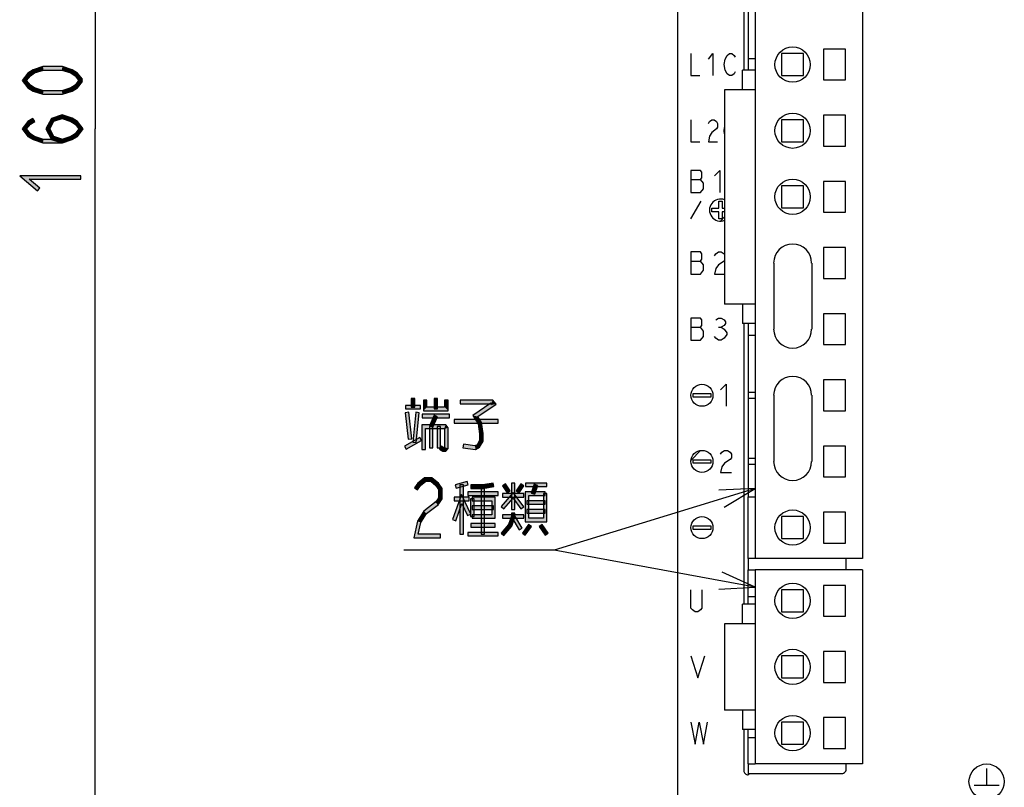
# Model space of a CAD drawing. Header units: millimetres. Extents: x 60 to 816, y 67 to 560.
# Tile 24 of 49: x 335 to 447, y 285 to 372. Entities that reach past the tile are written whole.
import ezdxf

# ---------------------------------------------------------------- set-up
doc = ezdxf.new("R2010")
doc.units = ezdxf.units.MM
doc.header["$LTSCALE"] = 0.327195
for name, color, linetype in [('ALL_AXIS', 7, 'Continuous'), ('ALL_CURVE', 7, 'Continuous'), ('ALL_DIM', 7, 'Continuous'), ('ALL_FEATURES', 7, 'Continuous'), ('ALL_NOTE', 7, 'Continuous')]:
    doc.layers.add(name, color=color, linetype=linetype)

# ---------------------------------------------------------------- blocks, each defined once
blk = doc.blocks.new('JZB_0006')
at = {"layer": 'ALL_DIM', "color": 2, "linetype": 'Continuous', "lineweight": 25}
for p in [(2, 160), (2, 0)]:
    blk.add_line(p, (2, 80), dxfattribs=at)

msp = doc.modelspace()

# ---------------------------------------------------------------- hatches: boundary and pattern name
at = {"layer": 'ALL_DIM', "linetype": 'Continuous', "lineweight": 25}
h = msp.add_hatch(color=2, dxfattribs=at)
h.dxf.hatch_style = 1
h.paths.add_polyline_path([(338.16, 366.68), (337.15, 366.35), (336.98, 366.72), (338.1, 367.08)])
h = msp.add_hatch(color=2, dxfattribs=at)
h.dxf.hatch_style = 1
h.paths.add_polyline_path([(340.24, 366.68), (338.16, 366.68), (338.1, 367.08), (340.3, 367.08)])
h = msp.add_hatch(color=2, dxfattribs=at)
h.dxf.hatch_style = 1
h.paths.add_polyline_path([(341.25, 366.35), (340.24, 366.68), (340.3, 367.08), (341.42, 366.72)])
h = msp.add_hatch(color=2, dxfattribs=at)
h.dxf.hatch_style = 1
h.paths.add_polyline_path([(336.67, 366.04), (336.25, 365.5), (335.75, 365.5), (336.4, 366.34)])
h = msp.add_hatch(color=2, dxfattribs=at)
h.dxf.hatch_style = 1
h.paths.add_polyline_path([(337.15, 366.35), (336.67, 366.04), (336.4, 366.34), (336.98, 366.72)])
h = msp.add_hatch(color=2, dxfattribs=at)
h.dxf.hatch_style = 1
h.paths.add_polyline_path([(341.73, 366.04), (341.25, 366.35), (341.42, 366.72), (342, 366.34)])
h = msp.add_hatch(color=2, dxfattribs=at)
h.dxf.hatch_style = 1
h.paths.add_polyline_path([(342.24, 365.38), (341.73, 366.04), (342, 366.34), (342.56, 365.63)])
h = msp.add_hatch(color=2, dxfattribs=at)
h.dxf.hatch_style = 1
h.paths.add_polyline_path([(336.25, 365.5), (336.67, 364.97), (336.4, 364.67), (335.75, 365.5)])
h = msp.add_hatch(color=2, dxfattribs=at)
h.dxf.hatch_style = 1
h.paths.add_polyline_path([(336.67, 364.97), (337.15, 364.65), (336.98, 364.29), (336.4, 364.67)])
h = msp.add_hatch(color=2, dxfattribs=at)
h.dxf.hatch_style = 1
h.paths.add_polyline_path([(341.25, 364.65), (341.73, 364.97), (342, 364.67), (341.42, 364.29)])
h = msp.add_hatch(color=2, dxfattribs=at)
h.dxf.hatch_style = 1
h.paths.add_polyline_path([(341.73, 364.97), (342.24, 365.63), (342.56, 365.38), (342, 364.67)])
h = msp.add_hatch(color=2, dxfattribs=at)
h.dxf.hatch_style = 1
h.paths.add_polyline_path([(337.15, 364.65), (338.16, 364.33), (338.1, 363.93), (336.98, 364.29)])
h = msp.add_hatch(color=2, dxfattribs=at)
h.dxf.hatch_style = 1
h.paths.add_polyline_path([(338.16, 364.33), (340.24, 364.33), (340.3, 363.93), (338.1, 363.93)])
h = msp.add_hatch(color=2, dxfattribs=at)
h.dxf.hatch_style = 1
h.paths.add_polyline_path([(340.24, 364.33), (341.25, 364.65), (341.42, 364.29), (340.3, 363.93)])
h = msp.add_hatch(color=2, dxfattribs=at)
h.dxf.hatch_style = 1
h.paths.add_polyline_path([(340.27, 361.17), (339.34, 360.87), (339.06, 361.2), (340.27, 361.59)])
h = msp.add_hatch(color=2, dxfattribs=at)
h.dxf.hatch_style = 1
h.paths.add_polyline_path([(341.25, 360.85), (340.27, 361.17), (340.27, 361.59), (341.42, 361.21)])
h = msp.add_hatch(color=2, dxfattribs=at)
h.dxf.hatch_style = 1
h.paths.add_polyline_path([(336.67, 360.54), (336.25, 360), (335.75, 360), (336.4, 360.84)])
h = msp.add_hatch(color=2, dxfattribs=at)
h.dxf.hatch_style = 1
h.paths.add_polyline_path([(337.18, 360.86), (336.67, 360.54), (336.4, 360.84), (336.96, 361.2)])
h = msp.add_hatch(color=2, dxfattribs=at)
h.dxf.hatch_style = 1
h.paths.add_polyline_path([(339.34, 360.87), (338.89, 360), (338.44, 360), (339.06, 361.2)])
h = msp.add_hatch(color=2, dxfattribs=at)
h.dxf.hatch_style = 1
h.paths.add_polyline_path([(341.73, 360.54), (341.25, 360.85), (341.42, 361.21), (342, 360.84)])
h = msp.add_hatch(color=2, dxfattribs=at)
h.dxf.hatch_style = 1
h.paths.add_polyline_path([(342.15, 360), (341.73, 360.54), (342, 360.84), (342.65, 360)])
h = msp.add_hatch(color=2, dxfattribs=at)
h.dxf.hatch_style = 1
h.paths.add_polyline_path([(336.25, 360), (336.67, 359.46), (336.4, 359.16), (335.75, 360)])
h = msp.add_hatch(color=2, dxfattribs=at)
h.dxf.hatch_style = 1
h.paths.add_polyline_path([(336.67, 359.46), (337.15, 359.15), (336.98, 358.79), (336.4, 359.16)])
h = msp.add_hatch(color=2, dxfattribs=at)
h.dxf.hatch_style = 1
h.paths.add_polyline_path([(338.89, 360), (339.34, 359.13), (339.06, 358.8), (338.44, 360)])
h = msp.add_hatch(color=2, dxfattribs=at)
h.dxf.hatch_style = 1
h.paths.add_polyline_path([(341.25, 359.15), (341.73, 359.46), (342, 359.16), (341.42, 358.79)])
h = msp.add_hatch(color=2, dxfattribs=at)
h.dxf.hatch_style = 1
h.paths.add_polyline_path([(341.73, 359.46), (342.15, 360), (342.65, 360), (342, 359.16)])
h = msp.add_hatch(color=2, dxfattribs=at)
h.dxf.hatch_style = 1
h.paths.add_polyline_path([(337.15, 359.15), (338.16, 358.82), (338.1, 358.42), (336.98, 358.79)])
h = msp.add_hatch(color=2, dxfattribs=at)
h.dxf.hatch_style = 1
h.paths.add_polyline_path([(338.16, 358.82), (340.24, 358.82), (340.3, 358.42), (338.1, 358.42)])
h = msp.add_hatch(color=2, dxfattribs=at)
h.dxf.hatch_style = 1
h.paths.add_polyline_path([(339.34, 359.13), (340.33, 358.81), (340.21, 358.43), (339.06, 358.8)])
h = msp.add_hatch(color=2, dxfattribs=at)
h.dxf.hatch_style = 1
h.paths.add_polyline_path([(340.24, 358.82), (341.25, 359.15), (341.42, 358.79), (340.3, 358.42)])
h = msp.add_hatch(color=2, dxfattribs=at)
h.dxf.hatch_style = 1
h.paths.add_polyline_path([(336.54, 354.3), (337.73, 353.27), (337.47, 352.97), (335.46, 354.7)])
h = msp.add_hatch(color=2, dxfattribs=at)
h.dxf.hatch_style = 1
h.paths.add_polyline_path([(342.4, 354.3), (336.54, 354.3), (335.46, 354.7), (342.4, 354.7)])
at = {"layer": 'ALL_NOTE', "linetype": 'Continuous', "lineweight": 25}
h = msp.add_hatch(color=2, dxfattribs=at)
h.dxf.hatch_style = 1
h.paths.add_polyline_path([(380.22, 329.45), (380.22, 328.45), (379.82, 328.45), (379.82, 329.45)])
h = msp.add_hatch(color=2, dxfattribs=at)
h.dxf.hatch_style = 1
h.paths.add_polyline_path([(381.2, 328.05), (381.2, 329.25), (381.6, 329.25), (381.6, 328.45)])
h = msp.add_hatch(color=2, dxfattribs=at)
h.dxf.hatch_style = 1
h.paths.add_polyline_path([(382.4, 328.25), (382.4, 329.45), (382.8, 329.45), (382.8, 328.25)])
h = msp.add_hatch(color=2, dxfattribs=at)
h.dxf.hatch_style = 1
h.paths.add_polyline_path([(384, 329.25), (384, 328.05), (383.6, 328.45), (383.6, 329.25)])
h = msp.add_hatch(color=2, dxfattribs=at)
h.dxf.hatch_style = 1
h.paths.add_polyline_path([(388.87, 328.85), (385.35, 328.85), (385.35, 329.25), (389.06, 329.25)])
h = msp.add_hatch(color=2, dxfattribs=at)
h.dxf.hatch_style = 1
h.paths.add_polyline_path([(388.98, 328.72), (388.84, 328.89), (389.06, 329.25), (389.43, 328.81)])
h = msp.add_hatch(color=2, dxfattribs=at)
h.dxf.hatch_style = 1
h.paths.add_polyline_path([(380.88, 328.25), (379.16, 328.25), (379.16, 328.65), (380.88, 328.65)])
h = msp.add_hatch(color=2, dxfattribs=at)
h.dxf.hatch_style = 1
h.paths.add_polyline_path([(384, 328.05), (381.2, 328.05), (381.6, 328.45), (383.6, 328.45)])
h = msp.add_hatch(color=2, dxfattribs=at)
h.dxf.hatch_style = 1
h.paths.add_polyline_path([(386.8, 327.51), (388.84, 328.89), (389.43, 328.81), (387.35, 327.39)])
h = msp.add_hatch(color=2, dxfattribs=at)
h.dxf.hatch_style = 1
h.paths.add_polyline_path([(379.48, 324.83), (379.13, 327.83), (379.53, 327.87), (379.87, 324.87)])
h = msp.add_hatch(color=2, dxfattribs=at)
h.dxf.hatch_style = 1
h.paths.add_polyline_path([(380.73, 327.83), (380.39, 324.43), (379.99, 324.47), (380.34, 327.87)])
h = msp.add_hatch(color=2, dxfattribs=at)
h.dxf.hatch_style = 1
h.paths.add_polyline_path([(384.15, 327.25), (381.05, 327.25), (381.05, 327.65), (384.15, 327.65)])
h = msp.add_hatch(color=2, dxfattribs=at)
h.dxf.hatch_style = 1
h.paths.add_polyline_path([(382.78, 327.37), (382.27, 326.17), (381.9, 326.33), (382.42, 327.53)])
h = msp.add_hatch(color=2, dxfattribs=at)
h.dxf.hatch_style = 1
h.paths.add_polyline_path([(389.65, 326.65), (384.66, 326.65), (384.66, 327.05), (389.65, 327.05)])
h = msp.add_hatch(color=2, dxfattribs=at)
h.dxf.hatch_style = 1
h.paths.add_polyline_path([(387.4, 326.58), (386.8, 327.51), (387.35, 327.39), (387.78, 326.72)])
h = msp.add_hatch(color=2, dxfattribs=at)
h.dxf.hatch_style = 1
h.paths.add_polyline_path([(381.42, 326.05), (381.42, 323.65), (381.02, 323.65), (381.02, 326.45)])
h = msp.add_hatch(color=2, dxfattribs=at)
h.dxf.hatch_style = 1
h.paths.add_polyline_path([(383.54, 326.05), (381.42, 326.05), (381.02, 326.45), (383.72, 326.45)])
h = msp.add_hatch(color=2, dxfattribs=at)
h.dxf.hatch_style = 1
h.paths.add_polyline_path([(381.88, 323.85), (381.88, 326.25), (382.28, 326.25), (382.28, 323.85)])
h = msp.add_hatch(color=2, dxfattribs=at)
h.dxf.hatch_style = 1
h.paths.add_polyline_path([(382.74, 323.85), (382.74, 326.25), (383.14, 326.25), (383.14, 323.85)])
h = msp.add_hatch(color=2, dxfattribs=at)
h.dxf.hatch_style = 1
h.paths.add_polyline_path([(383.6, 325.98), (383.54, 326.05), (383.72, 326.45), (384, 326.12)])
h = msp.add_hatch(color=2, dxfattribs=at)
h.dxf.hatch_style = 1
h.paths.add_polyline_path([(383.6, 323.92), (383.6, 325.98), (384, 326.12), (384, 323.78)])
h = msp.add_hatch(color=2, dxfattribs=at)
h.dxf.hatch_style = 1
h.paths.add_polyline_path([(387.56, 325.44), (387.4, 326.58), (387.78, 326.72), (387.96, 325.46)])
h = msp.add_hatch(color=2, dxfattribs=at)
h.dxf.hatch_style = 1
h.paths.add_polyline_path([(380.98, 324.68), (379.26, 323.68), (379.06, 324.02), (380.78, 325.02)])
h = msp.add_hatch(color=2, dxfattribs=at)
h.dxf.hatch_style = 1
h.paths.add_polyline_path([(387.27, 324.2), (387.56, 324.7), (387.96, 324.6), (387.56, 323.9)])
h = msp.add_hatch(color=2, dxfattribs=at)
h.dxf.hatch_style = 1
h.paths.add_polyline_path([(387.56, 324.7), (387.56, 325.44), (387.96, 325.46), (387.96, 324.6)])
h = msp.add_hatch(color=2, dxfattribs=at)
h.dxf.hatch_style = 1
h.paths.add_polyline_path([(383.22, 324.02), (383.51, 323.85), (383.41, 323.45), (383.02, 323.68)])
h = msp.add_hatch(color=2, dxfattribs=at)
h.dxf.hatch_style = 1
h.paths.add_polyline_path([(383.51, 323.85), (383.54, 323.85), (383.72, 323.45), (383.41, 323.45)])
h = msp.add_hatch(color=2, dxfattribs=at)
h.dxf.hatch_style = 1
h.paths.add_polyline_path([(383.54, 323.85), (383.6, 323.92), (384, 323.78), (383.72, 323.45)])
h = msp.add_hatch(color=2, dxfattribs=at)
h.dxf.hatch_style = 1
h.paths.add_polyline_path([(385.72, 324.25), (387.03, 324.06), (387.11, 323.64), (385.67, 323.85)])
h = msp.add_hatch(color=2, dxfattribs=at)
h.dxf.hatch_style = 1
h.paths.add_polyline_path([(387.03, 324.06), (387.27, 324.2), (387.56, 323.9), (387.11, 323.64)])
h = msp.add_hatch(color=2, dxfattribs=at)
h.dxf.hatch_style = 1
h.paths.add_polyline_path([(381.46, 320.05), (380.86, 319.58), (380.56, 319.85), (381.33, 320.45)])
h = msp.add_hatch(color=2, dxfattribs=at)
h.dxf.hatch_style = 1
h.paths.add_polyline_path([(382.02, 320.05), (381.46, 320.05), (381.33, 320.45), (382.15, 320.45)])
h = msp.add_hatch(color=2, dxfattribs=at)
h.dxf.hatch_style = 1
h.paths.add_polyline_path([(382.62, 319.58), (382.02, 320.05), (382.15, 320.45), (382.92, 319.85)])
h = msp.add_hatch(color=2, dxfattribs=at)
h.dxf.hatch_style = 1
h.paths.add_polyline_path([(380.86, 319.58), (380.53, 319.08), (380.2, 319.29), (380.56, 319.85)])
h = msp.add_hatch(color=2, dxfattribs=at)
h.dxf.hatch_style = 1
h.paths.add_polyline_path([(382.92, 319.12), (382.62, 319.58), (382.92, 319.85), (383.32, 319.24)])
h = msp.add_hatch(color=2, dxfattribs=at)
h.dxf.hatch_style = 1
h.paths.add_polyline_path([(382.92, 318.18), (382.92, 319.12), (383.32, 319.24), (383.32, 318.06)])
h = msp.add_hatch(color=2, dxfattribs=at)
h.dxf.hatch_style = 1
h.paths.add_polyline_path([(386.27, 319.66), (384.89, 319.26), (384.78, 319.64), (386.16, 320.04)])
h = msp.add_hatch(color=2, dxfattribs=at)
h.dxf.hatch_style = 1
h.paths.add_polyline_path([(385.32, 314.05), (385.32, 319.65), (385.72, 319.65), (385.72, 314.05)])
h = msp.add_hatch(color=2, dxfattribs=at)
h.dxf.hatch_style = 1
h.paths.add_polyline_path([(387.95, 319.25), (386.56, 319.25), (386.56, 319.65), (387.92, 319.65)])
h = msp.add_hatch(color=2, dxfattribs=at)
h.dxf.hatch_style = 1
h.paths.add_polyline_path([(387.73, 314.05), (387.73, 319.45), (388.13, 319.45), (388.13, 314.05)])
h = msp.add_hatch(color=2, dxfattribs=at)
h.dxf.hatch_style = 1
h.paths.add_polyline_path([(389.17, 319.45), (387.95, 319.25), (387.92, 319.65), (389.1, 319.85)])
h = msp.add_hatch(color=2, dxfattribs=at)
h.dxf.hatch_style = 1
h.paths.add_polyline_path([(390.51, 319.76), (391.02, 318.96), (390.69, 318.74), (390.17, 319.54)])
h = msp.add_hatch(color=2, dxfattribs=at)
h.dxf.hatch_style = 1
h.paths.add_polyline_path([(391.17, 316.85), (391.17, 319.85), (391.57, 319.85), (391.57, 316.85)])
h = msp.add_hatch(color=2, dxfattribs=at)
h.dxf.hatch_style = 1
h.paths.add_polyline_path([(392.57, 319.54), (392.06, 318.74), (391.72, 318.96), (392.24, 319.76)])
h = msp.add_hatch(color=2, dxfattribs=at)
h.dxf.hatch_style = 1
h.paths.add_polyline_path([(395.16, 319.45), (392.75, 319.45), (392.75, 319.85), (395.16, 319.85)])
h = msp.add_hatch(color=2, dxfattribs=at)
h.dxf.hatch_style = 1
h.paths.add_polyline_path([(393.42, 318.72), (393.76, 319.72), (394.14, 319.59), (393.8, 318.59)])
h = msp.add_hatch(color=2, dxfattribs=at)
h.dxf.hatch_style = 1
h.paths.add_polyline_path([(382.6, 317.69), (382.92, 318.18), (383.32, 318.06), (382.94, 317.48)])
h = msp.add_hatch(color=2, dxfattribs=at)
h.dxf.hatch_style = 1
h.paths.add_polyline_path([(385.55, 317.53), (384.85, 315.58), (384.48, 315.72), (385.5, 318.57)])
h = msp.add_hatch(color=2, dxfattribs=at)
h.dxf.hatch_style = 1
h.paths.add_polyline_path([(386.38, 317.85), (384.66, 317.85), (384.66, 318.25), (386.38, 318.25)])
h = msp.add_hatch(color=2, dxfattribs=at)
h.dxf.hatch_style = 1
h.paths.add_polyline_path([(386.2, 316.16), (385.55, 317.53), (385.5, 318.57), (386.56, 316.34)])
h = msp.add_hatch(color=2, dxfattribs=at)
h.dxf.hatch_style = 1
h.paths.add_polyline_path([(389.65, 318.45), (386.21, 318.45), (386.21, 318.85), (389.65, 318.85)])
h = msp.add_hatch(color=2, dxfattribs=at)
h.dxf.hatch_style = 1
h.paths.add_polyline_path([(386.53, 316.05), (386.53, 318.05), (386.93, 318.05), (386.93, 316.05)])
h = msp.add_hatch(color=2, dxfattribs=at)
h.dxf.hatch_style = 1
h.paths.add_polyline_path([(386.73, 318.25), (389.34, 318.25), (388.94, 317.85), (386.73, 317.85)])
h = msp.add_hatch(color=2, dxfattribs=at)
h.dxf.hatch_style = 1
h.paths.add_polyline_path([(389.34, 318.25), (389.34, 315.85), (388.94, 316.25), (388.94, 317.85)])
h = msp.add_hatch(color=2, dxfattribs=at)
h.dxf.hatch_style = 1
h.paths.add_polyline_path([(391.36, 318.13), (390.32, 316.92), (390.02, 317.18), (391.38, 318.77)])
h = msp.add_hatch(color=2, dxfattribs=at)
h.dxf.hatch_style = 1
h.paths.add_polyline_path([(392.58, 318.25), (390.17, 318.25), (390.17, 318.65), (392.58, 318.65)])
h = msp.add_hatch(color=2, dxfattribs=at)
h.dxf.hatch_style = 1
h.paths.add_polyline_path([(392.24, 316.93), (391.36, 318.13), (391.38, 318.77), (392.56, 317.17)])
h = msp.add_hatch(color=2, dxfattribs=at)
h.dxf.hatch_style = 1
h.paths.add_polyline_path([(392.72, 318.85), (394.98, 318.85), (394.98, 318.45), (393.12, 318.45)])
h = msp.add_hatch(color=2, dxfattribs=at)
h.dxf.hatch_style = 1
h.paths.add_polyline_path([(392.72, 315.45), (392.72, 318.85), (393.12, 318.45), (393.12, 315.85)])
h = msp.add_hatch(color=2, dxfattribs=at)
h.dxf.hatch_style = 1
h.paths.add_polyline_path([(395.18, 318.65), (395.18, 315.45), (394.78, 315.85), (394.78, 318.65)])
h = msp.add_hatch(color=2, dxfattribs=at)
h.dxf.hatch_style = 1
h.paths.add_polyline_path([(381.25, 316.65), (382.65, 317.74), (382.89, 317.43), (381.55, 316.38)])
h = msp.add_hatch(color=2, dxfattribs=at)
h.dxf.hatch_style = 1
h.paths.add_polyline_path([(389.14, 316.85), (386.73, 316.85), (386.73, 317.25), (389.14, 317.25)])
h = msp.add_hatch(color=2, dxfattribs=at)
h.dxf.hatch_style = 1
h.paths.add_polyline_path([(394.98, 317.45), (392.92, 317.45), (392.92, 317.85), (394.98, 317.85)])
h = msp.add_hatch(color=2, dxfattribs=at)
h.dxf.hatch_style = 1
h.paths.add_polyline_path([(392.92, 316.85), (394.98, 316.85), (394.98, 316.45), (392.92, 316.45)])
h = msp.add_hatch(color=2, dxfattribs=at)
h.dxf.hatch_style = 1
h.paths.add_polyline_path([(380.52, 315.53), (381.25, 316.65), (381.55, 316.38), (380.9, 315.37)])
h = msp.add_hatch(color=2, dxfattribs=at)
h.dxf.hatch_style = 1
h.paths.add_polyline_path([(389.34, 315.85), (386.73, 315.85), (386.73, 316.25), (388.94, 316.25)])
h = msp.add_hatch(color=2, dxfattribs=at)
h.dxf.hatch_style = 1
h.paths.add_polyline_path([(392.58, 315.85), (390.17, 315.85), (390.17, 316.25), (392.58, 316.25)])
h = msp.add_hatch(color=2, dxfattribs=at)
h.dxf.hatch_style = 1
h.paths.add_polyline_path([(390.85, 315.15), (391.17, 316.08), (391.57, 316.02), (391.2, 314.95)])
h = msp.add_hatch(color=2, dxfattribs=at)
h.dxf.hatch_style = 1
h.paths.add_polyline_path([(391.17, 316.08), (391.17, 316.45), (391.57, 316.45), (391.57, 316.02)])
h = msp.add_hatch(color=2, dxfattribs=at)
h.dxf.hatch_style = 1
h.paths.add_polyline_path([(392.06, 314.55), (391.2, 315.95), (391.54, 316.15), (392.4, 314.75)])
h = msp.add_hatch(color=2, dxfattribs=at)
h.dxf.hatch_style = 1
h.paths.add_polyline_path([(395.18, 315.45), (392.72, 315.45), (393.12, 315.85), (394.78, 315.85)])
h = msp.add_hatch(color=2, dxfattribs=at)
h.dxf.hatch_style = 1
h.paths.add_polyline_path([(380.12, 313.65), (380.52, 315.53), (380.9, 315.37), (380.61, 314.05)])
h = msp.add_hatch(color=2, dxfattribs=at)
h.dxf.hatch_style = 1
h.paths.add_polyline_path([(389.31, 314.85), (386.56, 314.85), (386.56, 315.25), (389.31, 315.25)])
h = msp.add_hatch(color=2, dxfattribs=at)
h.dxf.hatch_style = 1
h.paths.add_polyline_path([(390.02, 314.18), (390.85, 315.15), (391.2, 314.95), (390.32, 313.92)])
h = msp.add_hatch(color=2, dxfattribs=at)
h.dxf.hatch_style = 1
h.paths.add_polyline_path([(392.41, 314.16), (393.1, 315.16), (393.43, 314.94), (392.74, 313.94)])
h = msp.add_hatch(color=2, dxfattribs=at)
h.dxf.hatch_style = 1
h.paths.add_polyline_path([(394.99, 313.94), (394.3, 314.94), (394.63, 315.16), (395.32, 314.16)])
h = msp.add_hatch(color=2, dxfattribs=at)
h.dxf.hatch_style = 1
h.paths.add_polyline_path([(383.12, 313.65), (380.12, 313.65), (380.61, 314.05), (383.12, 314.05)])
h = msp.add_hatch(color=2, dxfattribs=at)
h.dxf.hatch_style = 1
h.paths.add_polyline_path([(389.65, 313.85), (386.21, 313.85), (386.21, 314.25), (389.65, 314.25)])

# ---------------------------------------------------------------- linework, layer by layer
at = {"color": 7, "linetype": 'Continuous', "lineweight": 25}
for p, q in [((418, 386.3), (418, 368)), ((418, 336.6), (418, 318.3)), ((418, 311.3), (418, 310)), ((418, 288), (418, 286.75))]:
    msp.add_line(p, q, dxfattribs=at)
at = {"layer": 'ALL_AXIS', "color": 7, "linetype": 'Continuous', "lineweight": 25}
for p, q in [((418.77, 393.3), (418.77, 311.3)), ((430.93, 388.1), (430.93, 311.3)), ((426.52, 369.05), (426.52, 365.55)), ((429.02, 369.05), (426.52, 369.05)), ((429.02, 365.55), (429.02, 369.05)), ((426.52, 365.55), (429.02, 365.55)), ((415.32, 364.45), (415.32, 340.15)), ((418.77, 364.45), (415.32, 364.45)), ((426.52, 361.55), (426.52, 358.05)), ((429.02, 361.55), (426.52, 361.55)), ((429.02, 358.05), (429.02, 361.55)), ((426.52, 358.05), (429.02, 358.05)), ((426.52, 354.05), (426.52, 350.55)), ((429.02, 354.05), (426.52, 354.05)), ((429.02, 350.55), (429.02, 354.05)), ((426.52, 350.55), (429.02, 350.55)), ((426.52, 346.55), (426.52, 343.05)), ((429.02, 346.55), (426.52, 346.55)), ((429.02, 343.05), (429.02, 346.55)), ((426.52, 343.05), (429.02, 343.05)), ((418.77, 340.15), (415.32, 340.15)), ((429.02, 339.05), (426.52, 339.05)), ((426.52, 339.05), (426.52, 335.55)), ((429.02, 335.55), (429.02, 339.05)), ((426.52, 335.55), (429.02, 335.55)), ((429.02, 331.55), (426.52, 331.55)), ((426.52, 331.55), (426.52, 328.05)), ((429.02, 328.05), (429.02, 331.55)), ((426.52, 328.05), (429.02, 328.05)), ((429.02, 324.05), (426.52, 324.05)), ((426.52, 324.05), (426.52, 320.55)), ((429.02, 320.55), (429.02, 324.05)), ((426.52, 320.55), (429.02, 320.55)), ((429.02, 316.55), (426.52, 316.55)), ((426.52, 316.55), (426.52, 313.05)), ((429.02, 313.05), (429.02, 316.55)), ((426.52, 313.05), (429.02, 313.05)), ((430.93, 311.3), (418.77, 311.3)), ((430.93, 310), (418.77, 310)), ((418.77, 310), (418.77, 288)), ((430.93, 310), (430.93, 288)), ((429.02, 308.25), (426.52, 308.25)), ((426.52, 308.25), (426.52, 304.75)), ((429.02, 304.75), (429.02, 308.25)), ((424.27, 307.75), (421.77, 307.75)), ((421.77, 307.75), (421.77, 305.25)), ((424.27, 305.25), (424.27, 307.75)), ((421.77, 305.25), (424.27, 305.25)), ((426.52, 304.75), (429.02, 304.75)), ((418.77, 303.9), (415.32, 303.9)), ((415.32, 303.9), (415.32, 294.1)), ((429.02, 300.75), (426.52, 300.75)), ((426.52, 300.75), (426.52, 297.25)), ((429.02, 297.25), (429.02, 300.75)), ((426.52, 297.25), (429.02, 297.25)), ((418.77, 294.1), (415.32, 294.1)), ((429.02, 293.25), (426.52, 293.25)), ((426.52, 293.25), (426.52, 289.75)), ((429.02, 289.75), (429.02, 293.25)), ((426.52, 289.75), (429.02, 289.75)), ((430.93, 288), (418.77, 288))]:
    msp.add_line(p, q, dxfattribs=at)
for centre in [(423.02, 367.3), (423.02, 359.8), (423.02, 352.3), (423.02, 314.8), (423.02, 306.5), (423.02, 299), (423.02, 291.5)]:
    msp.add_circle(centre, 2, dxfattribs=at)
at = {"layer": 'ALL_CURVE', "color": 4, "linetype": 'Continuous', "lineweight": 25}
for p, q in [((411.5, 368.55), (411.5, 366.05)), ((413.5, 367.93), (414, 368.55)), ((414, 368.55), (414, 366.05)), ((415.38, 367.93), (415.62, 368.34)), ((415.62, 368.34), (415.88, 368.55)), ((415.88, 368.55), (416.12, 368.55)), ((416.12, 368.55), (416.38, 368.34)), ((416.38, 368.34), (416.5, 368.13)), ((415.25, 367.3), (415.38, 367.93)), ((415.38, 366.68), (415.25, 367.3)), ((411.5, 366.05), (412.5, 366.05)), ((415.62, 366.26), (415.38, 366.68)), ((415.88, 366.05), (415.62, 366.26)), ((416.12, 366.05), (415.88, 366.05)), ((416.38, 366.26), (416.12, 366.05)), ((416.5, 366.47), (416.38, 366.26)), ((411.5, 361.05), (411.5, 358.55)), ((413.5, 360.63), (413.62, 360.84)), ((413.62, 360.84), (413.88, 361.05)), ((413.88, 361.05), (414.12, 361.05)), ((414.12, 361.05), (414.38, 360.84)), ((414.38, 360.84), (414.5, 360.63)), ((414.5, 360.63), (414.5, 360.22)), ((413.62, 359.18), (413.5, 358.55)), ((413.88, 359.59), (413.62, 359.18)), ((414.38, 360.01), (413.88, 359.59)), ((414.5, 360.22), (414.38, 360.01)), ((415.25, 359.8), (415.32, 360.18)), ((415.32, 359.43), (415.25, 359.8)), ((411.5, 358.55), (412.5, 358.55)), ((413.5, 358.55), (414.5, 358.55)), ((411.5, 355.3), (411.5, 352.8)), ((412.59, 355.3), (411.5, 355.3)), ((412.75, 355.09), (412.59, 355.3)), ((412.75, 354.47), (412.75, 355.09)), ((414.16, 354.68), (414.78, 355.3)), ((414.78, 355.3), (414.78, 352.8)), ((411.5, 354.26), (412.59, 354.26)), ((412.59, 354.26), (412.75, 354.47)), ((412.91, 353.84), (412.59, 354.26)), ((412.91, 353.22), (412.91, 353.84)), ((411.5, 352.8), (412.59, 352.8)), ((412.59, 352.8), (412.91, 353.22)), ((411.5, 349.8), (412.65, 351.8)), ((414.65, 351), (414.65, 351.8)), ((414.65, 351.8), (415.05, 351.8)), ((415.05, 351.8), (415.05, 351)), ((413.85, 350.6), (413.85, 351)), ((413.85, 351), (414.65, 351)), ((414.65, 350.6), (413.85, 350.6)), ((414.65, 349.8), (414.65, 350.6)), ((415.05, 351), (415.32, 351)), ((415.05, 350.6), (415.05, 349.8)), ((415.32, 350.6), (415.05, 350.6)), ((415.05, 349.8), (414.65, 349.8)), ((411.5, 346.05), (411.5, 343.55)), ((412.59, 346.05), (411.5, 346.05)), ((412.75, 345.84), (412.59, 346.05)), ((412.75, 345.22), (412.75, 345.84)), ((414.16, 345.63), (414.31, 345.84)), ((414.31, 345.84), (414.62, 346.05)), ((414.62, 346.05), (414.94, 346.05)), ((414.94, 346.05), (415.25, 345.84)), ((415.25, 345.84), (415.32, 345.74)), ((411.5, 345.01), (412.59, 345.01)), ((412.59, 345.01), (412.75, 345.22)), ((412.91, 344.59), (412.59, 345.01)), ((415.25, 345.01), (414.62, 344.59)), ((415.32, 345.11), (415.25, 345.01)), ((411.5, 343.55), (412.59, 343.55)), ((412.59, 343.55), (412.91, 343.97)), ((412.91, 343.97), (412.91, 344.59)), ((414.31, 344.18), (414.16, 343.55)), ((414.16, 343.55), (415.32, 343.55)), ((414.62, 344.59), (414.31, 344.18)), ((411.5, 338.55), (411.5, 336.05)), ((412.59, 338.55), (411.5, 338.55)), ((412.75, 338.34), (412.59, 338.55)), ((412.75, 337.72), (412.75, 338.34)), ((414.31, 338.34), (414.62, 338.55)), ((414.62, 338.55), (414.94, 338.55)), ((414.94, 338.55), (415.25, 338.34)), ((415.25, 338.34), (415.41, 338.13)), ((415.41, 338.13), (415.41, 337.93)), ((411.5, 337.51), (412.59, 337.51)), ((412.59, 337.51), (412.75, 337.72)), ((412.91, 337.09), (412.59, 337.51)), ((412.91, 336.47), (412.91, 337.09)), ((414.62, 337.51), (414.94, 337.51)), ((415.25, 337.72), (414.94, 337.51)), ((414.94, 337.51), (415.25, 337.3)), ((415.41, 337.93), (415.25, 337.72)), ((415.25, 337.3), (415.56, 336.88)), ((415.56, 336.88), (415.56, 336.68)), ((411.5, 336.05), (412.59, 336.05)), ((412.59, 336.05), (412.91, 336.47)), ((414.31, 336.26), (414.16, 336.47)), ((414.62, 336.05), (414.31, 336.26)), ((414.94, 336.05), (414.62, 336.05)), ((415.25, 336.26), (414.94, 336.05)), ((415.56, 336.68), (415.25, 336.26)), ((414.85, 330.43), (415.48, 331.05)), ((415.48, 331.05), (415.48, 328.55)), ((411.75, 329.6), (411.75, 330)), ((411.75, 330), (413.75, 330)), ((413.75, 329.6), (411.75, 329.6)), ((413.75, 330), (413.75, 329.6)), ((415.01, 323.34), (415.32, 323.55)), ((415.32, 323.55), (415.63, 323.55)), ((415.63, 323.55), (415.94, 323.34)), ((411.75, 322.1), (411.75, 322.5)), ((411.75, 322.5), (413.75, 322.5)), ((413.75, 322.5), (413.75, 322.1)), ((414.85, 323.13), (415.01, 323.34)), ((415.94, 322.51), (415.32, 322.09)), ((415.94, 323.34), (416.1, 323.13)), ((416.1, 322.72), (415.94, 322.51)), ((416.1, 323.13), (416.1, 322.72)), ((413.75, 322.1), (411.75, 322.1)), ((415.01, 321.68), (414.85, 321.05)), ((415.32, 322.09), (415.01, 321.68)), ((414.85, 321.05), (416.1, 321.05)), ((411.75, 315), (413.75, 315)), ((411.75, 314.6), (411.75, 315)), ((413.75, 314.6), (411.75, 314.6)), ((413.75, 315), (413.75, 314.6)), ((411.5, 305.67), (411.5, 307.75)), ((412.75, 307.75), (412.75, 305.67)), ((411.66, 305.46), (411.5, 305.67)), ((412.75, 305.67), (412.59, 305.46)), ((411.97, 305.25), (411.66, 305.46)), ((412.28, 305.25), (411.97, 305.25)), ((412.59, 305.46), (412.28, 305.25)), ((411.5, 300.25), (412.28, 297.75)), ((412.28, 297.75), (413.06, 300.25)), ((411.5, 292.75), (411.97, 290.25)), ((411.97, 290.25), (412.44, 292.75)), ((412.44, 292.75), (412.91, 290.25)), ((412.91, 290.25), (413.38, 292.75)), ((445, 287.5), (445, 285.6)), ((443.6, 285.6), (446.4, 285.6))]:
    msp.add_line(p, q, dxfattribs=at)
at = {"layer": 'ALL_CURVE', "color": 2, "linetype": 'Continuous', "lineweight": 25}
for p, q in [((414.85, 349.55), (415.32, 350.02)), ((411.51, 322.45), (412.6, 323.54))]:
    msp.add_line(p, q, dxfattribs=at)
at = {"layer": 'ALL_CURVE', "color": 4, "linetype": 'Continuous', "lineweight": 25}
for centre, radius in [((412.75, 329.8), 1.25), ((412.75, 322.3), 1.25), ((412.75, 314.8), 1.25), ((445, 286), 2)]:
    msp.add_circle(centre, radius, dxfattribs=at)
msp.add_arc((414.85, 350.8), 1.25, 67.6632, 292.3368, dxfattribs=at)
at = {"layer": 'ALL_DIM', "color": 2, "linetype": 'Continuous', "lineweight": 25}
for p, q in [((338.1, 367.08), (336.98, 366.72)), ((340.3, 367.08), (338.1, 367.08)), ((341.42, 366.72), (340.3, 367.08)), ((336.4, 366.34), (335.75, 365.5)), ((336.25, 365.5), (336.67, 366.04)), ((336.98, 366.72), (336.4, 366.34)), ((336.67, 366.04), (337.15, 366.35)), ((337.15, 366.35), (338.16, 366.68)), ((338.16, 366.68), (340.24, 366.68)), ((340.24, 366.68), (341.25, 366.35)), ((341.25, 366.35), (341.73, 366.04)), ((342, 366.34), (341.42, 366.72)), ((341.73, 366.04), (342.24, 365.38)), ((342.56, 365.63), (342, 366.34)), ((335.75, 365.5), (336.4, 364.67)), ((336.67, 364.97), (336.25, 365.5)), ((337.15, 364.65), (336.67, 364.97)), ((341.73, 364.97), (341.25, 364.65)), ((342.24, 365.63), (341.73, 364.97)), ((342, 364.67), (342.56, 365.38)), ((342.56, 365.38), (342.24, 365.63)), ((342.24, 365.38), (342.56, 365.63)), ((336.4, 364.67), (336.98, 364.29)), ((336.98, 364.29), (338.1, 363.93)), ((338.16, 364.33), (337.15, 364.65)), ((338.1, 363.93), (340.3, 363.93)), ((340.24, 364.33), (338.16, 364.33)), ((341.25, 364.65), (340.24, 364.33)), ((340.3, 363.93), (341.42, 364.29)), ((341.42, 364.29), (342, 364.67)), ((340.27, 361.59), (339.06, 361.2)), ((341.42, 361.21), (340.27, 361.59)), ((336.4, 360.84), (335.75, 360)), ((336.25, 360), (336.67, 360.54)), ((336.96, 361.2), (336.4, 360.84)), ((336.67, 360.54), (337.18, 360.86)), ((337.18, 360.86), (336.96, 361.2)), ((339.06, 361.2), (338.44, 360)), ((338.89, 360), (339.34, 360.87)), ((339.34, 360.87), (340.27, 361.17)), ((340.27, 361.17), (341.25, 360.85)), ((341.25, 360.85), (341.73, 360.54)), ((342, 360.84), (341.42, 361.21)), ((341.73, 360.54), (342.15, 360)), ((342.65, 360), (342, 360.84)), ((335.75, 360), (336.4, 359.16)), ((336.67, 359.46), (336.25, 360)), ((336.4, 359.16), (336.98, 358.79)), ((337.15, 359.15), (336.67, 359.46)), ((338.44, 360), (339.06, 358.8)), ((339.34, 359.13), (338.89, 360)), ((341.73, 359.46), (341.25, 359.15)), ((341.42, 358.79), (342, 359.16)), ((342.15, 360), (341.73, 359.46)), ((342, 359.16), (342.65, 360)), ((336.98, 358.79), (338.1, 358.42)), ((338.16, 358.82), (337.15, 359.15)), ((338.1, 358.42), (340.3, 358.42)), ((340.24, 358.82), (338.16, 358.82)), ((339.06, 358.8), (340.21, 358.43)), ((340.33, 358.81), (339.34, 359.13)), ((340.21, 358.43), (340.33, 358.81)), ((341.25, 359.15), (340.24, 358.82)), ((340.3, 358.42), (341.42, 358.79)), ((335.46, 354.7), (337.47, 352.97)), ((342.4, 354.7), (335.46, 354.7)), ((342.4, 354.3), (342.4, 354.7)), ((337.73, 353.27), (336.54, 354.3)), ((336.54, 354.3), (342.4, 354.3)), ((337.47, 352.97), (337.73, 353.27))]:
    msp.add_line(p, q, dxfattribs=at)
at = {"layer": 'ALL_FEATURES', "color": 7, "linetype": 'Continuous', "lineweight": 25}
for p, q in [((410, 281), (410, 439)), ((417.5, 394.05), (417.5, 366.65)), ((421.77, 368.55), (421.77, 366.05)), ((424.27, 368.55), (421.77, 368.55)), ((424.27, 366.05), (424.27, 368.55)), ((418, 368), (418, 366.65)), ((418, 368), (418.77, 368)), ((417.33, 364.45), (417.33, 366.65)), ((418.77, 366.65), (417.33, 366.65)), ((421.77, 366.05), (424.27, 366.05)), ((421.77, 361.05), (421.77, 358.55)), ((424.27, 361.05), (421.77, 361.05)), ((424.27, 358.55), (424.27, 361.05)), ((421.77, 358.55), (424.27, 358.55)), ((421.77, 353.55), (421.77, 351.05)), ((424.27, 353.55), (421.77, 353.55)), ((424.27, 351.05), (424.27, 353.55)), ((421.77, 351.05), (424.27, 351.05)), ((420.88, 344.8), (420.88, 337.3)), ((425.18, 344.8), (425.18, 337.3)), ((417.33, 340.15), (417.33, 337.95)), ((418.77, 337.95), (417.33, 337.95)), ((417.5, 337.95), (417.5, 306.1)), ((418, 337.95), (418, 336.6)), ((418, 336.6), (418.77, 336.6)), ((418.77, 330.12), (418, 330.12)), ((418, 329.48), (418.77, 329.48)), ((420.88, 329.8), (420.88, 322.3)), ((425.18, 329.8), (425.18, 322.3)), ((418.77, 322.62), (418, 322.62)), ((418, 321.98), (418.77, 321.98)), ((418, 318.3), (418.77, 318.3)), ((418, 311.3), (418, 318.3)), ((424.27, 316.05), (421.77, 316.05)), ((421.77, 316.05), (421.77, 313.55)), ((424.27, 313.55), (424.27, 316.05)), ((421.77, 313.55), (424.27, 313.55)), ((418.77, 311.3), (418, 311.3)), ((429.08, 310), (429.08, 311.3)), ((418, 310), (418.77, 310)), ((418, 306.1), (418, 310)), ((418, 307), (418.77, 307)), ((418.77, 306.1), (417.33, 306.1)), ((417.33, 303.9), (417.33, 306.1)), ((424.27, 300.25), (421.77, 300.25)), ((421.77, 300.25), (421.77, 297.75)), ((424.27, 297.75), (424.27, 300.25)), ((421.77, 297.75), (424.27, 297.75)), ((417.33, 294.1), (417.33, 291.9)), ((424.27, 292.75), (421.77, 292.75)), ((421.77, 292.75), (421.77, 290.25)), ((424.27, 290.25), (424.27, 292.75)), ((418.77, 291.9), (417.33, 291.9)), ((417.5, 291.9), (417.5, 287.25)), ((418, 288), (418, 291.9)), ((418, 291), (418.77, 291)), ((421.77, 290.25), (424.27, 290.25)), ((418, 288), (418.77, 288)), ((429.08, 287.42), (429.08, 288)), ((417.9, 286.76), (418, 286.75)), ((418.08, 286.92), (418, 286.75)), ((418.08, 286.92), (428.58, 286.92))]:
    msp.add_line(p, q, dxfattribs=at)
for points in [[(417.5, 287.25), (417.51, 287.16), (417.54, 287.06), (417.58, 286.98), (417.65, 286.9), (417.72, 286.84), (417.81, 286.79), (417.9, 286.76)], [(428.58, 286.92), (428.69, 286.93), (428.8, 286.97), (428.89, 287.03), (428.97, 287.11), (429.03, 287.2), (429.07, 287.31), (429.08, 287.42)]]:
    msp.add_lwpolyline(points, dxfattribs=at)
for centre, start, end in [((423.02, 344.8), 0, 180), ((423.02, 337.3), 180, 0), ((423.02, 329.8), 0, 180), ((423.02, 322.3), 180, 0)]:
    msp.add_arc(centre, 2.15, start, end, dxfattribs=at)
at = {"layer": 'ALL_NOTE', "color": 2, "linetype": 'Continuous', "lineweight": 25}
for p, q in [((379.82, 329.45), (379.82, 328.45)), ((380.22, 329.45), (379.82, 329.45)), ((380.22, 328.45), (380.22, 329.45)), ((381.2, 329.25), (381.2, 328.05)), ((381.6, 329.25), (381.2, 329.25)), ((381.6, 328.45), (381.6, 329.25)), ((382.4, 329.45), (382.4, 328.25)), ((382.8, 329.45), (382.4, 329.45)), ((382.8, 328.25), (382.8, 329.45)), ((383.6, 329.25), (383.6, 328.45)), ((384, 329.25), (383.6, 329.25)), ((384, 328.05), (384, 329.25)), ((389.06, 329.25), (385.35, 329.25)), ((385.35, 329.25), (385.35, 328.85)), ((389.43, 328.81), (389.06, 329.25)), ((380.88, 328.65), (379.16, 328.65)), ((379.16, 328.65), (379.16, 328.25)), ((379.16, 328.25), (380.88, 328.25)), ((379.82, 328.45), (380.22, 328.45)), ((380.88, 328.25), (380.88, 328.65)), ((381.2, 328.05), (384, 328.05)), ((383.6, 328.45), (381.6, 328.45)), ((382.4, 328.25), (382.8, 328.25)), ((385.35, 328.85), (388.87, 328.85)), ((388.84, 328.89), (386.8, 327.51)), ((387.35, 327.39), (389.43, 328.81)), ((388.84, 328.89), (388.98, 328.72)), ((379.53, 327.87), (379.13, 327.83)), ((379.13, 327.83), (379.48, 324.83)), ((379.87, 324.87), (379.53, 327.87)), ((380.34, 327.87), (379.99, 324.47)), ((380.73, 327.83), (380.34, 327.87)), ((380.39, 324.43), (380.73, 327.83)), ((384.15, 327.65), (381.05, 327.65)), ((381.05, 327.65), (381.05, 327.25)), ((381.05, 327.25), (384.15, 327.25)), ((382.42, 327.53), (381.9, 326.33)), ((382.27, 326.17), (382.78, 327.37)), ((382.78, 327.37), (382.42, 327.53)), ((384.15, 327.25), (384.15, 327.65)), ((389.65, 327.05), (384.66, 327.05)), ((384.66, 327.05), (384.66, 326.65)), ((386.8, 327.51), (387.4, 326.58)), ((387.78, 326.72), (387.35, 327.39)), ((389.65, 326.65), (389.65, 327.05)), ((381.02, 326.45), (381.02, 323.65)), ((383.72, 326.45), (381.02, 326.45)), ((381.42, 323.65), (381.42, 326.05)), ((381.42, 326.05), (383.54, 326.05)), ((381.88, 326.25), (381.88, 323.85)), ((382.28, 326.25), (381.88, 326.25)), ((381.9, 326.33), (382.27, 326.17)), ((382.28, 323.85), (382.28, 326.25)), ((382.74, 326.25), (382.74, 323.85)), ((383.14, 326.25), (382.74, 326.25)), ((383.14, 323.85), (383.14, 326.25)), ((383.54, 326.05), (383.6, 325.98)), ((383.6, 325.98), (383.6, 323.92)), ((384, 326.12), (383.72, 326.45)), ((384, 323.78), (384, 326.12)), ((384.66, 326.65), (389.65, 326.65)), ((387.4, 326.58), (387.56, 325.44)), ((387.96, 325.46), (387.78, 326.72)), ((380.78, 325.02), (379.06, 324.02)), ((379.26, 323.68), (380.98, 324.68)), ((379.48, 324.83), (379.87, 324.87)), ((380.98, 324.68), (380.78, 325.02)), ((387.56, 324.7), (387.27, 324.2)), ((387.56, 325.44), (387.56, 324.7)), ((387.56, 323.9), (387.96, 324.6)), ((387.96, 324.6), (387.96, 325.46)), ((379.06, 324.02), (379.26, 323.68)), ((379.99, 324.47), (380.39, 324.43)), ((381.02, 323.65), (381.42, 323.65)), ((381.88, 323.85), (382.28, 323.85)), ((382.74, 323.85), (383.14, 323.85)), ((383.22, 324.02), (383.02, 323.68)), ((383.02, 323.68), (383.41, 323.45)), ((383.51, 323.85), (383.22, 324.02)), ((383.54, 323.85), (383.51, 323.85)), ((383.6, 323.92), (383.54, 323.85)), ((383.72, 323.45), (384, 323.78)), ((385.72, 324.25), (385.67, 323.85)), ((385.67, 323.85), (387.11, 323.64)), ((387.03, 324.06), (385.72, 324.25)), ((387.27, 324.2), (387.03, 324.06)), ((387.11, 323.64), (387.56, 323.9)), ((383.41, 323.45), (383.72, 323.45)), ((381.33, 320.45), (380.56, 319.85)), ((382.15, 320.45), (381.33, 320.45)), ((382.92, 319.85), (382.15, 320.45)), ((380.56, 319.85), (380.2, 319.29)), ((380.2, 319.29), (380.53, 319.08)), ((380.53, 319.08), (380.86, 319.58)), ((380.86, 319.58), (381.46, 320.05)), ((381.46, 320.05), (382.02, 320.05)), ((382.02, 320.05), (382.62, 319.58)), ((382.62, 319.58), (382.92, 319.12)), ((383.32, 319.24), (382.92, 319.85)), ((382.92, 319.12), (382.92, 318.18)), ((383.32, 318.06), (383.32, 319.24)), ((386.16, 320.04), (384.78, 319.64)), ((384.78, 319.64), (384.89, 319.26)), ((384.89, 319.26), (386.27, 319.66)), ((385.32, 319.65), (385.32, 314.05)), ((385.72, 319.65), (385.32, 319.65)), ((385.72, 314.05), (385.72, 319.65)), ((386.27, 319.66), (386.16, 320.04)), ((387.92, 319.65), (386.56, 319.65)), ((386.56, 319.65), (386.56, 319.25)), ((386.56, 319.25), (387.95, 319.25)), ((387.73, 319.45), (387.73, 314.05)), ((388.13, 319.45), (387.73, 319.45)), ((389.1, 319.85), (387.92, 319.65)), ((387.95, 319.25), (389.17, 319.45)), ((388.13, 314.05), (388.13, 319.45)), ((389.17, 319.45), (389.1, 319.85)), ((390.51, 319.76), (390.17, 319.54)), ((390.17, 319.54), (390.69, 318.74)), ((391.02, 318.96), (390.51, 319.76)), ((391.17, 319.85), (391.17, 316.85)), ((391.57, 319.85), (391.17, 319.85)), ((391.57, 316.85), (391.57, 319.85)), ((392.24, 319.76), (391.72, 318.96)), ((392.06, 318.74), (392.57, 319.54)), ((392.57, 319.54), (392.24, 319.76)), ((395.16, 319.85), (392.75, 319.85)), ((392.75, 319.85), (392.75, 319.45)), ((392.75, 319.45), (395.16, 319.45)), ((393.76, 319.72), (393.42, 318.72)), ((394.14, 319.59), (393.76, 319.72)), ((393.8, 318.59), (394.14, 319.59)), ((395.16, 319.45), (395.16, 319.85)), ((418.77, 319.25), (396, 312.25)), ((382.92, 318.18), (382.6, 317.69)), ((382.94, 317.48), (383.32, 318.06)), ((385.5, 318.57), (384.48, 315.72)), ((386.38, 318.25), (384.66, 318.25)), ((384.66, 318.25), (384.66, 317.85)), ((386.56, 316.34), (385.5, 318.57)), ((389.65, 318.85), (386.21, 318.85)), ((386.21, 318.85), (386.21, 318.45)), ((386.21, 318.45), (389.65, 318.45)), ((386.38, 317.85), (386.38, 318.25)), ((386.53, 318.05), (386.53, 316.05)), ((386.93, 318.05), (386.53, 318.05)), ((389.34, 318.25), (386.73, 318.25)), ((386.73, 318.25), (386.73, 317.85)), ((386.93, 316.05), (386.93, 318.05)), ((389.34, 315.85), (389.34, 318.25)), ((389.65, 318.45), (389.65, 318.85)), ((391.38, 318.77), (390.02, 317.18)), ((392.58, 318.65), (390.17, 318.65)), ((390.17, 318.65), (390.17, 318.25)), ((390.17, 318.25), (392.58, 318.25)), ((390.32, 316.92), (391.36, 318.13)), ((390.69, 318.74), (391.02, 318.96)), ((391.36, 318.13), (392.24, 316.93)), ((392.56, 317.17), (391.38, 318.77)), ((391.72, 318.96), (392.06, 318.74)), ((392.58, 318.25), (392.58, 318.65)), ((394.98, 318.85), (392.72, 318.85)), ((392.72, 318.85), (392.72, 315.45)), ((393.12, 318.45), (394.98, 318.45)), ((393.12, 315.85), (393.12, 318.45)), ((393.42, 318.72), (393.8, 318.59)), ((394.78, 318.65), (394.78, 315.85)), ((395.18, 318.65), (394.78, 318.65)), ((394.98, 318.45), (394.98, 318.85)), ((395.18, 315.45), (395.18, 318.65)), ((382.65, 317.74), (381.25, 316.65)), ((381.55, 316.38), (382.89, 317.43)), ((382.6, 317.69), (382.94, 317.48)), ((382.89, 317.43), (382.65, 317.74)), ((384.66, 317.85), (386.38, 317.85)), ((384.85, 315.58), (385.55, 317.53)), ((385.55, 317.53), (386.2, 316.16)), ((386.73, 317.85), (388.94, 317.85)), ((389.14, 317.25), (386.73, 317.25)), ((386.73, 317.25), (386.73, 316.85)), ((386.73, 316.85), (389.14, 316.85)), ((388.94, 317.85), (388.94, 316.25)), ((389.14, 316.85), (389.14, 317.25)), ((390.02, 317.18), (390.32, 316.92)), ((391.17, 316.85), (391.57, 316.85)), ((392.24, 316.93), (392.56, 317.17)), ((394.98, 317.85), (392.92, 317.85)), ((392.92, 317.85), (392.92, 317.45)), ((392.92, 317.45), (394.98, 317.45)), ((394.98, 316.85), (392.92, 316.85)), ((392.92, 316.85), (392.92, 316.45)), ((394.98, 317.45), (394.98, 317.85)), ((394.98, 316.45), (394.98, 316.85)), ((381.25, 316.65), (380.52, 315.53)), ((380.9, 315.37), (381.55, 316.38)), ((384.48, 315.72), (384.85, 315.58)), ((386.2, 316.16), (386.56, 316.34)), ((386.53, 316.05), (386.93, 316.05)), ((388.94, 316.25), (386.73, 316.25)), ((386.73, 316.25), (386.73, 315.85)), ((386.73, 315.85), (389.34, 315.85)), ((392.58, 316.25), (390.17, 316.25)), ((390.17, 316.25), (390.17, 315.85)), ((390.17, 315.85), (392.58, 315.85)), ((391.17, 316.08), (390.85, 315.15)), ((391.17, 316.45), (391.17, 316.08)), ((391.57, 316.45), (391.17, 316.45)), ((391.54, 316.15), (391.2, 315.95)), ((391.2, 314.95), (391.57, 316.02)), ((391.2, 315.95), (392.06, 314.55)), ((392.4, 314.75), (391.54, 316.15)), ((391.57, 316.02), (391.57, 316.45)), ((392.58, 315.85), (392.58, 316.25)), ((392.92, 316.45), (394.98, 316.45)), ((394.78, 315.85), (393.12, 315.85)), ((380.52, 315.53), (380.12, 313.65)), ((380.61, 314.05), (380.9, 315.37)), ((389.31, 315.25), (386.56, 315.25)), ((386.56, 315.25), (386.56, 314.85)), ((386.56, 314.85), (389.31, 314.85)), ((389.31, 314.85), (389.31, 315.25)), ((390.85, 315.15), (390.02, 314.18)), ((390.32, 313.92), (391.2, 314.95)), ((392.06, 314.55), (392.4, 314.75)), ((393.1, 315.16), (392.41, 314.16)), ((392.72, 315.45), (395.18, 315.45)), ((392.74, 313.94), (393.43, 314.94)), ((393.43, 314.94), (393.1, 315.16)), ((394.63, 315.16), (394.3, 314.94)), ((394.3, 314.94), (394.99, 313.94)), ((395.32, 314.16), (394.63, 315.16)), ((380.12, 313.65), (383.12, 313.65)), ((383.12, 314.05), (380.61, 314.05)), ((383.12, 313.65), (383.12, 314.05)), ((385.32, 314.05), (385.72, 314.05)), ((389.65, 314.25), (386.21, 314.25)), ((386.21, 314.25), (386.21, 313.85)), ((386.21, 313.85), (389.65, 313.85)), ((387.73, 314.05), (388.13, 314.05)), ((389.65, 313.85), (389.65, 314.25)), ((390.02, 314.18), (390.32, 313.92)), ((392.41, 314.16), (392.74, 313.94)), ((394.99, 313.94), (395.32, 314.16)), ((395.5, 312.25), (378.99, 312.25)), ((395.5, 312.25), (378.99, 312.25)), ((396, 312.25), (395.5, 312.25)), ((396, 312.25), (395.5, 312.25)), ((418.77, 308.06), (396, 312.25))]:
    msp.add_line(p, q, dxfattribs=at)
for points in [[(415.25, 317.12), (418.77, 319.25), (414.66, 319.03)], [(414.66, 307.8), (418.77, 308.06), (415.02, 309.76)]]:
    msp.add_lwpolyline(points, dxfattribs=at)

# ---------------------------------------------------------------- block references
msp.add_blockref('JZB_0006', (342, 280))

doc.saveas('drawing.dxf')
